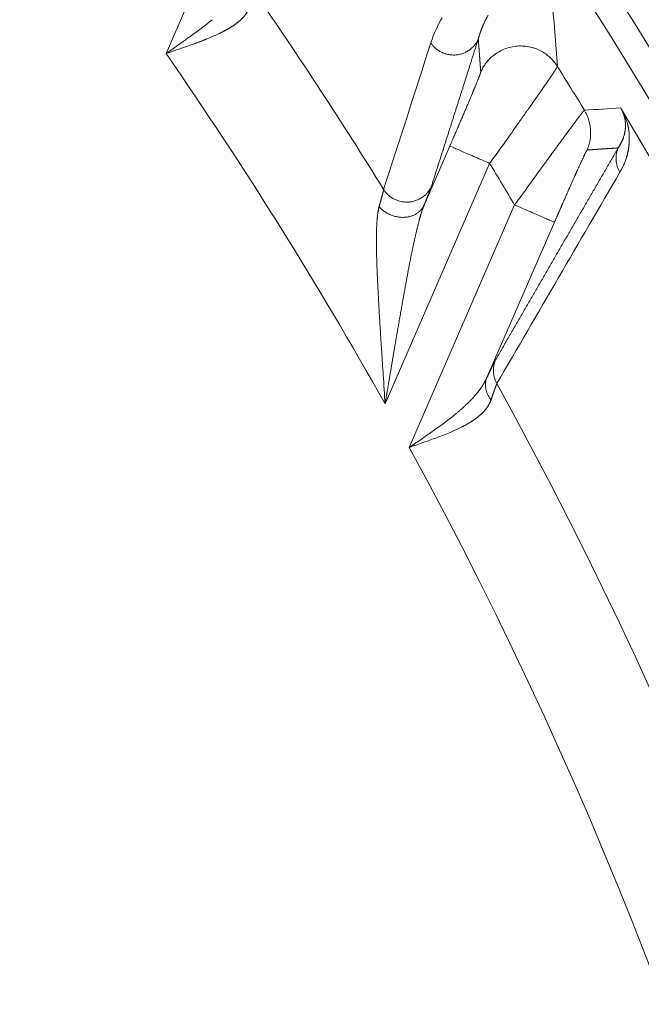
# Model space of a CAD drawing. Header units: millimetres. Extents: x 5437 to 18441, y -4466 to 3128.
# Tile 208 of 256: x 8559 to 8570, y -2749 to -2731. Entities that reach past the tile are written whole.
import ezdxf

# ---------------------------------------------------------------- set-up
doc = ezdxf.new("R2010")
doc.units = ezdxf.units.MM
doc.layers.add('1', color=7, linetype='Continuous', true_color=0xffffff)
doc.styles.add('TXT08', font='txt.shx', dxfattribs={"width": 0.8, "bigfont": 'gbcbig.shx'})
doc.dimstyles.get("Standard").update_dxf_attribs({"dimtxt": 0.18, "dimasz": 0.18, "dimexe": 0.18, "dimexo": 0.0625, "dimgap": 0.09, "dimtad": 0, "dimtih": 1, "dimtoh": 1, "dimdec": 4, "dimzin": 0, "dimdsep": 46, "dimtxsty": 'Standard', "dimcen": 0.09, "dimadec": 0, "dimazin": 0, "dimtfac": 1, "dimtdec": 4, "dimtofl": 0, "dimtmove": 0, "dimatfit": 3, "dimfxl": 1, "dimtolj": 1, "dimtzin": 0, "dimarcsym": 0})
doc.dimstyles.new('YanXiu', dxfattribs={"dimtxt": 40, "dimasz": 30, "dimexe": 0.66, "dimexo": 0.66, "dimgap": 0.66, "dimtad": 0, "dimdec": 1, "dimdsep": 46, "dimtxsty": 'TXT08', "dimcen": 0, "dimclrd": 256, "dimclre": 165, "dimclrt": 90, "dimazin": 2, "dimtfac": 1, "dimtdec": 1, "dimtofl": 0, "dimtmove": 0, "dimatfit": 3, "dimfxl": 1, "dimlwd": 5, "dimlwe": 13, "dimarcsym": 0})

# ---------------------------------------------------------------- blocks, each defined once
blk = doc.blocks.new('*D53')
at = {"color": 0, "lineweight": -2, "transparency": 16777216}
for p, q in [((10989.431, -2154.415), (10692.917, -2240.821)), ((11069.431, -2154.415), (10989.431, -2154.415)), ((8443.48, -2896.412), (8443.48, -2896.232)), ((8443.39, -2896.322), (8443.57, -2896.322))]:
    blk.add_line(p, q, dxfattribs=at)
at = {"color": 0, "lineweight": 20, "transparency": 16777216}
blk.add_solid([(10689.187, -2228.02), (10696.648, -2253.622), (10616.112, -2263.203)], dxfattribs=at)
at = {"layer": 'Defpoints', "color": 0, "lineweight": 20, "transparency": 16777216}
for p in [(10616.112, -2263.203), (6270.848, -3529.44)]:
    blk.add_point(p, dxfattribs=at)
at = {"color": 0, "lineweight": 20, "transparency": 16777216, "insert": (11249.521, -2154.415), "char_height": 80, "attachment_point": 5}
blk.add_mtext('\\A1;R2260', dxfattribs=at)
blk = doc.blocks.new('*D54')
at = {"color": 0, "lineweight": -2, "transparency": 16777216}
blk.add_line((7492.685, -2896.322), (7463.516, -2896.322), dxfattribs=at)
at = {"color": 0, "lineweight": -3, "transparency": 16777216}
for start, end in [(14.724706, 87.329624), (101.590205, 175.275294)]:
    blk.add_arc((8434.119, -2896.322), 970.423, start, end, dxfattribs=at)
at = {"color": 0, "lineweight": 20, "transparency": 16777216}
for points in [[(9385.695, -2646.81), (9359.647, -2652.519), (9389.799, -2727.809)], [(7480.316, -2816.939), (7453.672, -2815.84), (7463.696, -2896.322)]]:
    blk.add_solid(points, dxfattribs=at)
at = {"layer": 'Defpoints', "color": 0, "lineweight": 20, "transparency": 16777216}
for p in [(7900.863, -2085.545), (10671.817, -2501.755), (7492.748, -2896.322), (7740.501, -2896.322), (8434.119, -2896.322)]:
    blk.add_point(p, dxfattribs=at)
at = {"color": 0, "lineweight": 20, "transparency": 16777216, "insert": (8359.241, -1928.792), "char_height": 80, "attachment_point": 5}
blk.add_mtext('\\A1;165%%D', dxfattribs=at)
blk = doc.blocks.new('*D56')
at = {"lineweight": 5, "transparency": 16777216}
blk.add_line((9409.719, -2278.028), (9220.9, -2398.87), dxfattribs=at)
at = {"lineweight": 20, "transparency": 16777216}
blk.add_solid([(9218.205, -2394.659), (9223.595, -2403.082), (9195.632, -2415.042)], dxfattribs=at)
at = {"layer": 'Defpoints', "color": 0, "lineweight": 20, "transparency": 16777216}
for p in [(9195.632, -2415.042), (8443.48, -2896.412)]:
    blk.add_point(p, dxfattribs=at)
at = {"color": 90, "lineweight": 20, "transparency": 16777216, "insert": (9459.689, -2246.048), "char_height": 40, "attachment_point": 5, "rotation": 32.6188, "style": 'TXT08'}
blk.add_mtext('R893', dxfattribs=at)

msp = doc.modelspace()

# ---------------------------------------------------------------- linework, layer by layer
at = {"color": 7, "lineweight": 20}
msp.add_arc((8443.47995, -2896.41157), 893, 10.1099821, 350.11198757, dxfattribs=at)
at = {"layer": '1', "color": 0, "lineweight": 20}
for p, q in [((8561.34547, -2731.31021), (8563.15763, -2727.13815)), ((8566.09897, -2734.10257), (8566.57207, -2733.01338)), ((8567.30573, -2733.33204), (8565.37975, -2737.76616)), ((8565.82423, -2738.56937), (8567.76599, -2734.09892)), ((8568.49965, -2734.41759), (8567.25571, -2737.28149))]:
    msp.add_line(p, q, dxfattribs=at)
for centre, radius, start, end in [((8495.27522, -2777.08546), 87.90407, 28.3114965, 43.1817235), ((8495.27522, -2777.08546), 87.40415, 28.3114965, 43.1817218), ((8495.27522, -2777.08546), 82.36106, 31.694073, 34.7078706), ((8495.27522, -2777.08546), 80.37818, 29.2866173, 34.7152589), ((8495.27522, -2777.08546), 86.27754, 31.2298473, 31.8588152), ((8495.27522, -2777.08546), 86.87162, 12.1545568, 30.9649755), ((8495.27525, -2777.08544), 84.27781, 30.6676549, 31.2757073), ((8495.27522, -2777.08546), 82.36106, 357.5117355, 28.8132012), ((8495.27522, -2777.08546), 80.37817, 357.1856145, 28.6322405)]:
    msp.add_arc(centre, radius, start, end, dxfattribs=at)
for points, degree in [([(8568.45259, -2730.27024), (8568.48795, -2730.69267), (8568.52216, -2731.1178), (8568.55516, -2731.54576)], 3), ([(8566.22206, -2731.11167), (8566.27903, -2730.93676), (8566.35024, -2730.78338), (8566.43252, -2730.64699)], 3), ([(8561.59364, -2731.13358), (8561.65719, -2731.08876), (8561.72017, -2731.04369), (8561.78214, -2730.99818)], 3), ([(8562.31329, -2730.94462), (8562.24573, -2730.97371), (8562.17603, -2731.00432), (8562.10466, -2731.03612)], 3), ([(8567.09661, -2731.04126), (8566.92588, -2731.5794), (8566.75427, -2732.11957), (8566.58173, -2732.66183), (8566.40823, -2733.20629), (8566.23374, -2733.75302)], 5), ([(8567.14213, -2731.64929), (8567.13319, -2731.52731), (8567.12417, -2731.40551), (8567.11506, -2731.28391), (8567.10588, -2731.16249), (8567.09661, -2731.04126)], 5), ([(8561.85135, -2731.13346), (8561.68583, -2731.18987), (8561.51558, -2731.24989), (8561.34547, -2731.31021)], 3), ([(8561.34547, -2731.31021), (8561.42851, -2731.25147), (8561.51154, -2731.19273), (8561.59364, -2731.13358)], 3), ([(8565.35341, -2733.8143), (8565.64619, -2732.90625), (8565.93561, -2732.00565), (8566.22206, -2731.11167)], 3), ([(8569.05065, -2732.35292), (8569.2734, -2732.33869), (8569.49606, -2732.32465), (8569.71862, -2732.31081)], 3), ([(8567.88365, -2732.52202), (8567.84585, -2732.57653), (8567.80665, -2732.63185), (8567.76631, -2732.68778)], 3), ([(8569.76607, -2732.38879), (8569.8022, -2732.46163), (8569.8298, -2732.54664), (8569.84585, -2732.60474)], 3), ([(8569.80541, -2732.69236), (8569.80654, -2732.67906), (8569.80735, -2732.66578), (8569.80782, -2732.65252)], 3), ([(8569.77437, -2732.84333), (8569.77725, -2732.83428), (8569.77998, -2732.82518), (8569.78256, -2732.81605)], 3), ([(8567.41544, -2736.953), (8567.8703, -2736.16485), (8568.32352, -2735.38049), (8568.7752, -2734.59969), (8569.22545, -2733.82222), (8569.67436, -2733.04786)], 5), ([(8569.67436, -2733.04786), (8569.55959, -2733.05546), (8569.44481, -2733.0631), (8569.33001, -2733.07079), (8569.21518, -2733.07853), (8569.10034, -2733.08631)], 5), ([(8569.70513, -2733.49754), (8568.95482, -2734.78452), (8568.19998, -2736.08162), (8567.43963, -2737.39108)], 3), ([(8568.03077, -2733.73328), (8568.0999, -2733.63994), (8568.1673, -2733.54743), (8568.23178, -2733.45649)], 3), ([(8567.76599, -2734.09892), (8567.85532, -2733.97674), (8567.94444, -2733.85435), (8568.03077, -2733.73328)], 3), ([(8565.34537, -2737.23169), (8565.33675, -2737.08728), (8565.32739, -2736.94293), (8565.31704, -2736.79881)], 3), ([(8565.37975, -2737.76616), (8565.36909, -2737.58809), (8565.35779, -2737.40984), (8565.34537, -2737.23169)], 3), ([(8566.07296, -2738.39785), (8566.13714, -2738.35383), (8566.20071, -2738.30954), (8566.26319, -2738.26478)], 3), ([(8566.57631, -2738.29153), (8566.49521, -2738.32346), (8566.41179, -2738.35668), (8566.32685, -2738.39078)], 3), ([(8566.78114, -2738.19715), (8566.71506, -2738.2274), (8566.64661, -2738.25895), (8566.57631, -2738.29153)], 3), ([(8566.32685, -2738.39078), (8566.24488, -2738.41947), (8566.07822, -2738.47841), (8565.90888, -2738.53902), (8565.82423, -2738.56937)], 3), ([(8565.82423, -2738.56937), (8565.90747, -2738.51234), (8565.99071, -2738.45531), (8566.07296, -2738.39785)], 3)]:
    msp.add_open_spline(points, degree=degree, dxfattribs=at)
for points, degree, knots in [([(8562.87966, -2730.46174), (8562.87844, -2730.46496), (8562.87601, -2730.4714), (8562.87206, -2730.481), (8562.86791, -2730.49057), (8562.86352, -2730.50008), (8562.85891, -2730.50956), (8562.85406, -2730.51899), (8562.84898, -2730.52838), (8562.84366, -2730.53773), (8562.83812, -2730.54704), (8562.83234, -2730.55631), (8562.82633, -2730.56553), (8562.82008, -2730.57472), (8562.8136, -2730.58386), (8562.80689, -2730.59296), (8562.79994, -2730.60203), (8562.79275, -2730.61106), (8562.78533, -2730.62004), (8562.77767, -2730.62899), (8562.76977, -2730.6379), (8562.76164, -2730.64678), (8562.75327, -2730.65561), (8562.74466, -2730.66441), (8562.73582, -2730.67317), (8562.72673, -2730.68189), (8562.71741, -2730.69058), (8562.70785, -2730.69923), (8562.69805, -2730.70784), (8562.68802, -2730.71642), (8562.68115, -2730.7221), (8562.67771, -2730.72494)], 3, [0, 0, 0, 0, 0.03384746, 0.06771195, 0.1015967, 0.13550491, 0.1694398, 0.20340457, 0.23740239, 0.27143646, 0.30550994, 0.33962599, 0.37378774, 0.40799833, 0.44226088, 0.47657847, 0.5109542, 0.54539113, 0.57989231, 0.61446077, 0.64909951, 0.68381154, 0.71859981, 0.75346728, 0.78841687, 0.82345149, 0.85857402, 0.89378731, 0.92909421, 0.96449751, 1, 1, 1, 1]), ([(8561.78214, -2730.99818), (8561.85446, -2730.94749), (8561.92533, -2730.89617), (8562.06282, -2730.79169), (8562.12944, -2730.73853), (8562.1933, -2730.68417)], 3, [0, 0, 0, 0, 0.5, 0.5, 1, 1, 1, 1]), ([(8567.27799, -2730.60373), (8567.2749, -2730.60907), (8567.26877, -2730.61969), (8567.25979, -2730.63575), (8567.25102, -2730.65178), (8567.24249, -2730.66778), (8567.23419, -2730.68375), (8567.22612, -2730.69966), (8567.21827, -2730.71553), (8567.21065, -2730.73134), (8567.20324, -2730.74708), (8567.19606, -2730.76276), (8567.18908, -2730.77836), (8567.18233, -2730.79388), (8567.17577, -2730.80932), (8567.16943, -2730.82467), (8567.16329, -2730.83992), (8567.15734, -2730.85507), (8567.1516, -2730.87011), (8567.14604, -2730.88505), (8567.14068, -2730.89988), (8567.1355, -2730.91458), (8567.1305, -2730.92917), (8567.12568, -2730.94363), (8567.12103, -2730.95797), (8567.11656, -2730.97218), (8567.11225, -2730.98625), (8567.10811, -2731.00018), (8567.10413, -2731.01398), (8567.10029, -2731.02763), (8567.09783, -2731.03675), (8567.09661, -2731.04126)], 3, [0, 0, 0, 0, 0.04221189, 0.08387164, 0.12497925, 0.16553472, 0.20553806, 0.24498925, 0.28388831, 0.32223525, 0.36003006, 0.39727275, 0.43396334, 0.47010183, 0.50568823, 0.54072256, 0.57520482, 0.60913504, 0.64251322, 0.67533939, 0.70761355, 0.73933574, 0.77050596, 0.80112424, 0.83119061, 0.86070509, 0.88966769, 0.91807846, 0.94593741, 0.97324458, 1, 1, 1, 1]), ([(8562.67771, -2730.72494), (8562.6742, -2730.7278), (8562.66715, -2730.73354), (8562.65628, -2730.74208), (8562.64516, -2730.75062), (8562.63376, -2730.75914), (8562.62209, -2730.76766), (8562.61015, -2730.77616), (8562.59793, -2730.78465), (8562.58544, -2730.79313), (8562.57268, -2730.80161), (8562.55964, -2730.81007), (8562.54632, -2730.81853), (8562.53273, -2730.82698), (8562.51886, -2730.83542), (8562.50471, -2730.84386), (8562.49029, -2730.85229), (8562.47559, -2730.86071), (8562.46061, -2730.86913), (8562.44535, -2730.87754), (8562.42981, -2730.88595), (8562.414, -2730.89435), (8562.39791, -2730.90274), (8562.38154, -2730.91113), (8562.36489, -2730.91952), (8562.34797, -2730.9279), (8562.33077, -2730.93628), (8562.31913, -2730.94183), (8562.31329, -2730.94462)], 3, [0, 0, 0, 0, 0.03572708, 0.07165335, 0.1077815, 0.14411421, 0.18065408, 0.21740368, 0.25436553, 0.29154212, 0.32893586, 0.36654914, 0.4043843, 0.44244365, 0.48072943, 0.51924385, 0.55798909, 0.59696726, 0.63618046, 0.67563073, 0.71532008, 0.75525047, 0.79542383, 0.83584205, 0.87650698, 0.91742044, 0.9585842, 1, 1, 1, 1]), ([(8562.10466, -2731.03612), (8562.09833, -2731.0387), (8562.08558, -2731.04389), (8562.06618, -2731.05168), (8562.04641, -2731.05954), (8562.02625, -2731.06747), (8562.00572, -2731.07547), (8561.9848, -2731.08354), (8561.9635, -2731.09169), (8561.94182, -2731.0999), (8561.91975, -2731.10819), (8561.89731, -2731.11656), (8561.87449, -2731.12499), (8561.8591, -2731.13062), (8561.85135, -2731.13346)], 3, [0, 0, 0, 0, 0.07738872, 0.15585396, 0.23539716, 0.31601968, 0.39772282, 0.48050784, 0.56437591, 0.64932818, 0.73536571, 0.82248954, 0.91070066, 1, 1, 1, 1]), ([(8568.55516, -2731.54576), (8568.5551, -2731.54596), (8568.55499, -2731.54637), (8568.55462, -2731.54727), (8568.55411, -2731.54839), (8568.55344, -2731.54974), (8568.55261, -2731.55132), (8568.55162, -2731.55314), (8568.55047, -2731.55519), (8568.54916, -2731.55748), (8568.54769, -2731.56), (8568.54605, -2731.56276), (8568.54426, -2731.56575), (8568.5423, -2731.56898), (8568.54017, -2731.57245), (8568.53788, -2731.57615), (8568.53542, -2731.58009), (8568.5328, -2731.58427), (8568.53001, -2731.58868), (8568.52705, -2731.59334), (8568.52393, -2731.59823), (8568.52063, -2731.60336), (8568.51717, -2731.60874), (8568.51354, -2731.61435), (8568.50974, -2731.6202), (8568.50576, -2731.62629), (8568.50162, -2731.63262), (8568.49731, -2731.63918), (8568.49282, -2731.64599), (8568.48817, -2731.65304), (8568.48334, -2731.66033), (8568.47834, -2731.66786), (8568.47317, -2731.67563), (8568.46783, -2731.68364), (8568.46231, -2731.69189), (8568.45664, -2731.70037), (8568.45272, -2731.70621), (8568.45075, -2731.70913)], 3, [0, 0, 0, 0, 0.02763516, 0.05531803, 0.08304931, 0.1108297, 0.1386599, 0.16654058, 0.19447245, 0.22245618, 0.25049245, 0.27858194, 0.30672532, 0.33492325, 0.36317639, 0.39148541, 0.41985096, 0.44827369, 0.47675423, 0.50529324, 0.53389135, 0.56254919, 0.59126738, 0.62004656, 0.64888733, 0.67779032, 0.70675613, 0.73578536, 0.76487862, 0.7940365, 0.82325958, 0.85254847, 0.88190373, 0.91132595, 0.94081569, 0.97037352, 1, 1, 1, 1]), ([(8566.57207, -2733.01338), (8566.62324, -2732.89557), (8566.67406, -2732.77808), (8566.7237, -2732.66278), (8566.81656, -2732.44615), (8566.90245, -2732.24372), (8566.94099, -2732.15236), (8567.02417, -2731.95374), (8567.08822, -2731.79699), (8567.11595, -2731.72731), (8567.13637, -2731.67298), (8567.14161, -2731.65331), (8567.14203, -2731.65142), (8567.1422, -2731.65007), (8567.14213, -2731.64929)], 5, [0, 0, 0, 0, 0, 0, 0.30685474, 0.30685474, 0.30685474, 0.58386043, 0.58386043, 0.58386043, 0.94844154, 0.94844154, 0.94844154, 1, 1, 1, 1, 1, 1]), ([(8568.45075, -2731.70913), (8568.44893, -2731.71184), (8568.44528, -2731.71727), (8568.43964, -2731.72566), (8568.43385, -2731.73423), (8568.42791, -2731.74302), (8568.42182, -2731.75201), (8568.41557, -2731.7612), (8568.40918, -2731.7706), (8568.40264, -2731.78021), (8568.39594, -2731.79002), (8568.3891, -2731.80004), (8568.3821, -2731.81026), (8568.37495, -2731.82069), (8568.36764, -2731.83132), (8568.36019, -2731.84216), (8568.35258, -2731.85321), (8568.34483, -2731.86446), (8568.33692, -2731.87591), (8568.32885, -2731.88757), (8568.32064, -2731.89944), (8568.31228, -2731.91151), (8568.30376, -2731.92378), (8568.29509, -2731.93626), (8568.28628, -2731.94894), (8568.27731, -2731.96183), (8568.26819, -2731.97491), (8568.25893, -2731.9882), (8568.24951, -2732.0017), (8568.23995, -2732.01539), (8568.23023, -2732.02929), (8568.22037, -2732.04339), (8568.21037, -2732.05768), (8568.20022, -2732.07218), (8568.18992, -2732.08688), (8568.17948, -2732.10177), (8568.17242, -2732.11183), (8568.16888, -2732.11688)], 3, [0, 0, 0, 0, 0.02709163, 0.05426636, 0.08152458, 0.10886669, 0.13629307, 0.16380409, 0.19140013, 0.21908157, 0.24684875, 0.27470206, 0.30264185, 0.33066846, 0.35878226, 0.38698358, 0.41527277, 0.44365017, 0.4721161, 0.50067091, 0.52931491, 0.55804842, 0.58687177, 0.61578526, 0.64478922, 0.67388393, 0.70306972, 0.73234686, 0.76171567, 0.79117643, 0.82072942, 0.85037494, 0.88011325, 0.90994465, 0.93986939, 0.96988775, 1, 1, 1, 1]), ([(8568.16888, -2732.11688), (8568.16542, -2732.12181), (8568.15847, -2732.13171), (8568.14789, -2732.1468), (8568.13713, -2732.16213), (8568.12619, -2732.17772), (8568.11507, -2732.19356), (8568.10377, -2732.20965), (8568.09229, -2732.226), (8568.08063, -2732.2426), (8568.06879, -2732.25946), (8568.05676, -2732.27657), (8568.04454, -2732.29393), (8568.03215, -2732.31154), (8568.01957, -2732.32942), (8568.0068, -2732.34754), (8567.99385, -2732.36592), (8567.98071, -2732.38455), (8567.9674, -2732.40344), (8567.95389, -2732.42257), (8567.94021, -2732.44197), (8567.92634, -2732.46161), (8567.91228, -2732.4815), (8567.89805, -2732.50164), (8567.88846, -2732.51521), (8567.88365, -2732.52202)], 3, [0, 0, 0, 0, 0.04021424, 0.08072315, 0.12152709, 0.16262638, 0.20402133, 0.24571225, 0.28769945, 0.32998322, 0.37256383, 0.41544156, 0.45861667, 0.50208943, 0.54586008, 0.58992886, 0.63429601, 0.67896175, 0.7239263, 0.76918987, 0.81475267, 0.86061489, 0.90677674, 0.95323838, 1, 1, 1, 1]), ([(8568.64261, -2732.89352), (8568.64611, -2732.88875), (8568.6531, -2732.87922), (8568.66345, -2732.86514), (8568.67367, -2732.85122), (8568.68376, -2732.8375), (8568.69373, -2732.82396), (8568.70357, -2732.8106), (8568.71328, -2732.79743), (8568.72285, -2732.78445), (8568.7323, -2732.77165), (8568.74161, -2732.75904), (8568.75079, -2732.74662), (8568.75984, -2732.73438), (8568.76875, -2732.72234), (8568.77753, -2732.71049), (8568.78617, -2732.69882), (8568.79467, -2732.68735), (8568.80304, -2732.67606), (8568.81127, -2732.66497), (8568.81936, -2732.65407), (8568.82732, -2732.64336), (8568.83513, -2732.63285), (8568.84281, -2732.62252), (8568.85035, -2732.61239), (8568.85774, -2732.60245), (8568.865, -2732.59271), (8568.87212, -2732.58316), (8568.8791, -2732.57381), (8568.88593, -2732.56464), (8568.89263, -2732.55568), (8568.89918, -2732.5469), (8568.90559, -2732.53833), (8568.91187, -2732.52994), (8568.918, -2732.52175), (8568.92399, -2732.51376), (8568.92983, -2732.50596), (8568.93554, -2732.49836), (8568.9411, -2732.49095), (8568.94653, -2732.48374), (8568.95181, -2732.47672), (8568.95695, -2732.4699), (8568.96195, -2732.46327), (8568.96681, -2732.45684), (8568.97153, -2732.45061), (8568.97611, -2732.44456), (8568.98055, -2732.43872), (8568.98485, -2732.43307), (8568.98901, -2732.42761), (8568.99303, -2732.42235), (8568.99691, -2732.41728), (8569.00065, -2732.41241), (8569.00426, -2732.40773), (8569.00772, -2732.40324), (8569.01105, -2732.39895), (8569.01425, -2732.39485), (8569.0173, -2732.39094), (8569.02022, -2732.38723), (8569.02301, -2732.38371), (8569.02566, -2732.38038), (8569.02817, -2732.37725), (8569.03056, -2732.3743), (8569.0328, -2732.37155), (8569.03492, -2732.36899), (8569.0369, -2732.36662), (8569.03876, -2732.36444), (8569.04048, -2732.36245), (8569.04207, -2732.36065), (8569.04353, -2732.35903), (8569.04487, -2732.35761), (8569.04607, -2732.35638), (8569.04715, -2732.35533), (8569.04811, -2732.35447), (8569.04893, -2732.3538), (8569.04964, -2732.35331), (8569.05022, -2732.353), (8569.05051, -2732.35295), (8569.05065, -2732.35292)], 3, [0, 0, 0, 0, 0.01452778, 0.02901876, 0.0434731, 0.05789094, 0.07227244, 0.08661777, 0.10092709, 0.11520056, 0.12943834, 0.14364061, 0.15780752, 0.17193926, 0.18603598, 0.20009788, 0.21412511, 0.22811786, 0.2420763, 0.25600062, 0.269891, 0.28374762, 0.29757067, 0.31136033, 0.3251168, 0.33884026, 0.35253091, 0.36618895, 0.37981456, 0.39340794, 0.4069693, 0.42049884, 0.43399676, 0.44746327, 0.46089857, 0.47430287, 0.48767638, 0.50101931, 0.51433188, 0.52761431, 0.5408668, 0.55408959, 0.56728288, 0.58044691, 0.5935819, 0.60668807, 0.61976565, 0.63281487, 0.64583597, 0.65882917, 0.67179472, 0.68473284, 0.69764378, 0.71052778, 0.72338507, 0.7362159, 0.74902052, 0.76179918, 0.77455211, 0.78727958, 0.79998183, 0.81265912, 0.82531169, 0.83793982, 0.85054376, 0.86312376, 0.87568008, 0.888213, 0.90072278, 0.91320967, 0.92567396, 0.9381159, 0.95053577, 0.96293384, 0.97531039, 0.98766568, 1, 1, 1, 1]), ([(8569.80076, -2732.53679), (8569.8004, -2732.53452), (8569.7997, -2732.53003), (8569.79852, -2732.52319), (8569.79727, -2732.51637), (8569.79594, -2732.50957), (8569.79454, -2732.50278), (8569.79307, -2732.49601), (8569.79152, -2732.48926), (8569.78989, -2732.48253), (8569.78819, -2732.47583), (8569.78641, -2732.46914), (8569.78456, -2732.46248), (8569.78263, -2732.45583), (8569.78063, -2732.44922), (8569.77856, -2732.44262), (8569.77642, -2732.43606), (8569.7742, -2732.42951), (8569.77191, -2732.423), (8569.76954, -2732.41651), (8569.76711, -2732.41005), (8569.76461, -2732.40362), (8569.76203, -2732.39722), (8569.75938, -2732.39085), (8569.75667, -2732.38451), (8569.75388, -2732.3782), (8569.75103, -2732.37192), (8569.7481, -2732.36567), (8569.74511, -2732.35945), (8569.74205, -2732.35327), (8569.73891, -2732.34711), (8569.73571, -2732.34099), (8569.73244, -2732.33489), (8569.7291, -2732.32882), (8569.72568, -2732.32278), (8569.72221, -2732.31677), (8569.71983, -2732.31279), (8569.71864, -2732.31081)], 3, [0, 0, 0, 0, 0.0506424, 0.09989369, 0.14775617, 0.19423236, 0.23932502, 0.28303715, 0.32537206, 0.36633338, 0.40592515, 0.4441518, 0.48101828, 0.51653011, 0.55069345, 0.58351524, 0.61500329, 0.64516645, 0.67401481, 0.70155987, 0.72781488, 0.75279512, 0.77651835, 0.79900529, 0.82028029, 0.8403721, 0.85931487, 0.87714935, 0.89392436, 0.90969859, 0.92454256, 0.93854091, 0.95179448, 0.96442194, 0.97656037, 0.98836391, 1, 1, 1, 1]), ([(8569.71864, -2732.31081), (8569.71948, -2732.31216), (8569.72115, -2732.31486), (8569.72374, -2732.31906), (8569.72638, -2732.32336), (8569.72909, -2732.32776), (8569.73185, -2732.33227), (8569.73467, -2732.33688), (8569.73755, -2732.3416), (8569.74049, -2732.34643), (8569.74348, -2732.35136), (8569.74654, -2732.35639), (8569.74965, -2732.36154), (8569.75282, -2732.36678), (8569.75605, -2732.37214), (8569.75934, -2732.37759), (8569.76269, -2732.38316), (8569.76494, -2732.3869), (8569.76607, -2732.38879)], 3, [0, 0, 0, 0, 0.06067512, 0.12108547, 0.18134171, 0.24155539, 0.30183827, 0.36230172, 0.42305613, 0.48421031, 0.54587096, 0.60814217, 0.671125, 0.73491714, 0.79961259, 0.86530149, 0.93206996, 1, 1, 1, 1]), ([(8569.80782, -2732.65251), (8569.80791, -2732.64925), (8569.80807, -2732.6428), (8569.80814, -2732.63298), (8569.80806, -2732.6232), (8569.80783, -2732.61345), (8569.80746, -2732.60374), (8569.80694, -2732.59407), (8569.80628, -2732.58444), (8569.80547, -2732.57485), (8569.80452, -2732.56531), (8569.80342, -2732.55581), (8569.8022, -2732.54638), (8569.80123, -2732.53995), (8569.80076, -2732.53679)], 3, [0, 0, 0, 0, 0.09775702, 0.19288467, 0.28538458, 0.37525858, 0.46250862, 0.54713687, 0.62914569, 0.7085377, 0.78531576, 0.85948307, 0.93104317, 1, 1, 1, 1]), ([(8567.76631, -2732.68778), (8567.69471, -2732.79252), (8567.61934, -2732.89932), (8567.46461, -2733.11481), (8567.38525, -2733.22351), (8567.30573, -2733.33204)], 3, [0, 0, 0, 0, 0.5, 0.5, 1, 1, 1, 1]), ([(8569.78256, -2732.81605), (8569.7836, -2732.81226), (8569.78565, -2732.80476), (8569.78853, -2732.79335), (8569.79121, -2732.78198), (8569.79368, -2732.77065), (8569.79595, -2732.75935), (8569.79802, -2732.74809), (8569.79989, -2732.73688), (8569.80157, -2732.72571), (8569.80305, -2732.71459), (8569.80434, -2732.70354), (8569.80506, -2732.69606), (8569.80541, -2732.69237)], 3, [0, 0, 0, 0, 0.10233723, 0.20238747, 0.30015109, 0.39562852, 0.4888202, 0.5797266, 0.66834828, 0.75468579, 0.83873978, 0.92051093, 1, 1, 1, 1]), ([(8569.84585, -2732.60474), (8569.84658, -2732.60764), (8569.84806, -2732.61351), (8569.85015, -2732.62219), (8569.85217, -2732.63089), (8569.85412, -2732.63959), (8569.856, -2732.64831), (8569.85781, -2732.65704), (8569.85954, -2732.66578), (8569.8612, -2732.67452), (8569.86279, -2732.68328), (8569.8643, -2732.69205), (8569.86575, -2732.70083), (8569.86712, -2732.70963), (8569.86841, -2732.71843), (8569.86964, -2732.72724), (8569.87079, -2732.73606), (8569.87187, -2732.74489), (8569.87287, -2732.75374), (8569.8738, -2732.76259), (8569.87467, -2732.77145), (8569.87545, -2732.78033), (8569.87617, -2732.78921), (8569.87681, -2732.79811), (8569.87738, -2732.80701), (8569.87788, -2732.81593), (8569.8783, -2732.82486), (8569.87853, -2732.83076), (8569.87864, -2732.83373)], 3, [0, 0, 0, 0, 0.03014976, 0.06094545, 0.09239027, 0.12448726, 0.15723925, 0.19064891, 0.22471877, 0.25945119, 0.29484843, 0.3309126, 0.36764569, 0.40504962, 0.44312616, 0.48187703, 0.52130383, 0.56140811, 0.60219131, 0.64365482, 0.68579997, 0.72862799, 0.7721401, 0.81633743, 0.86122107, 0.90679206, 0.95305138, 1, 1, 1, 1]), ([(8568.23178, -2733.45649), (8568.23589, -2733.45084), (8568.24409, -2733.43957), (8568.2563, -2733.42278), (8568.26842, -2733.40613), (8568.28044, -2733.38963), (8568.29236, -2733.37327), (8568.30418, -2733.35705), (8568.31589, -2733.34097), (8568.3275, -2733.32505), (8568.339, -2733.30926), (8568.3504, -2733.29363), (8568.3617, -2733.27813), (8568.37289, -2733.26279), (8568.38397, -2733.24759), (8568.39494, -2733.23254), (8568.40581, -2733.21764), (8568.41658, -2733.20289), (8568.42723, -2733.18828), (8568.43778, -2733.17382), (8568.44822, -2733.15952), (8568.45855, -2733.14536), (8568.46878, -2733.13135), (8568.47889, -2733.11748), (8568.4889, -2733.10377), (8568.4988, -2733.09021), (8568.50859, -2733.0768), (8568.51828, -2733.06353), (8568.52785, -2733.05042), (8568.53732, -2733.03745), (8568.54668, -2733.02464), (8568.55593, -2733.01197), (8568.56508, -2732.99946), (8568.57412, -2732.98709), (8568.58305, -2732.97487), (8568.59187, -2732.9628), (8568.60059, -2732.95088), (8568.60921, -2732.93911), (8568.61771, -2732.92749), (8568.62612, -2732.91602), (8568.63442, -2732.90469), (8568.63989, -2732.89723), (8568.64261, -2732.89352)], 3, [0, 0, 0, 0, 0.02748187, 0.05483558, 0.08206117, 0.10915871, 0.13612825, 0.16296985, 0.18968357, 0.21626947, 0.24272762, 0.26905808, 0.29526093, 0.32133622, 0.34728403, 0.37310443, 0.3987975, 0.42436332, 0.44980195, 0.47511349, 0.50029801, 0.52535559, 0.55028633, 0.57509031, 0.59976763, 0.62431836, 0.64874262, 0.67304049, 0.69721207, 0.72125747, 0.74517679, 0.76897013, 0.79263761, 0.81617933, 0.8395954, 0.86288595, 0.8860511, 0.90909095, 0.93200564, 0.95479529, 0.97746003, 1, 1, 1, 1]), ([(8569.67436, -2733.04786), (8569.67708, -2733.04376), (8569.68246, -2733.03562), (8569.69029, -2733.02325), (8569.69784, -2733.0109), (8569.70509, -2732.99857), (8569.71206, -2732.98627), (8569.71874, -2732.97401), (8569.72514, -2732.96179), (8569.73125, -2732.94963), (8569.7371, -2732.93752), (8569.74266, -2732.92547), (8569.74796, -2732.9135), (8569.753, -2732.9016), (8569.75777, -2732.88979), (8569.76229, -2732.87806), (8569.76656, -2732.86643), (8569.77058, -2732.85492), (8569.77312, -2732.84716), (8569.77437, -2732.84333)], 3, [0, 0, 0, 0, 0.06982914, 0.13828267, 0.20536055, 0.27106275, 0.33538924, 0.39834, 0.45991501, 0.52011426, 0.57893774, 0.63638546, 0.69245743, 0.74715366, 0.80047418, 0.85241902, 0.90298823, 0.95218187, 1, 1, 1, 1]), ([(8569.87864, -2732.83373), (8569.87867, -2732.83886), (8569.87873, -2732.84916), (8569.87864, -2732.86438), (8569.87842, -2732.87952), (8569.87806, -2732.89455), (8569.87756, -2732.90947), (8569.87692, -2732.92428), (8569.87614, -2732.93899), (8569.87522, -2732.95358), (8569.87416, -2732.96808), (8569.87296, -2732.98246), (8569.87162, -2732.99674), (8569.87014, -2733.01091), (8569.86852, -2733.02498), (8569.86676, -2733.03894), (8569.86487, -2733.05279), (8569.86283, -2733.06653), (8569.86065, -2733.08017), (8569.85833, -2733.0937), (8569.85588, -2733.10712), (8569.85328, -2733.12044), (8569.85055, -2733.13365), (8569.84768, -2733.14675), (8569.84467, -2733.15975), (8569.84152, -2733.17264), (8569.83823, -2733.18542), (8569.8348, -2733.19809), (8569.83123, -2733.21066), (8569.82506, -2733.23139), (8569.81572, -2733.26016), (8569.80246, -2733.29655), (8569.78773, -2733.33308), (8569.77271, -2733.36705), (8569.75736, -2733.3992), (8569.74163, -2733.43029), (8569.7241, -2733.46342), (8569.71161, -2733.48588), (8569.70513, -2733.49754)], 3, [0, 0, 0, 0, 0.01622072, 0.03256014, 0.04901855, 0.06559626, 0.08229355, 0.0991107, 0.11604799, 0.13310568, 0.15028405, 0.16758335, 0.18500383, 0.20254575, 0.22020934, 0.23799484, 0.25590249, 0.27393251, 0.29208513, 0.31036056, 0.32875903, 0.34728074, 0.36592589, 0.38469469, 0.40358734, 0.42260403, 0.44174495, 0.46101029, 0.48040023, 0.49991494, 0.55842916, 0.61961358, 0.68347164, 0.75000634, 0.80459106, 0.86445104, 0.92958714, 1, 1, 1, 1]), ([(8569.10034, -2733.08631), (8569.09842, -2733.08643), (8569.09168, -2733.0977), (8569.08021, -2733.11998), (8569.04732, -2733.18741), (8568.99821, -2733.29315), (8568.96877, -2733.35744), (8568.90064, -2733.50763), (8568.82221, -2733.68311), (8568.77848, -2733.78155), (8568.69732, -2733.96516), (8568.61336, -2734.1566), (8568.57538, -2734.24352), (8568.53751, -2734.33044), (8568.49965, -2734.41759)], 5, [0, 0, 0, 0, 0, 0, 0.23484345, 0.23484345, 0.23484345, 0.48696875, 0.48696875, 0.48696875, 0.7717289, 0.7717289, 0.7717289, 1, 1, 1, 1, 1, 1]), ([(8566.23374, -2733.75302), (8566.22761, -2733.77224), (8566.21814, -2733.79906), (8566.20551, -2733.83308), (8566.1797, -2733.90047), (8566.14617, -2733.98523), (8566.13154, -2734.02189), (8566.1158, -2734.06101), (8566.09897, -2734.10257)], 5, [0, 0, 0, 0, 0, 0, 0.60056983, 0.60056983, 0.60056983, 1, 1, 1, 1, 1, 1]), ([(8565.26872, -2734.13152), (8565.26989, -2734.12742), (8565.27222, -2734.11925), (8565.27564, -2734.10724), (8565.279, -2734.09543), (8565.28228, -2734.08384), (8565.2855, -2734.07248), (8565.28864, -2734.06133), (8565.29171, -2734.0504), (8565.29472, -2734.0397), (8565.29765, -2734.02921), (8565.30052, -2734.01894), (8565.30331, -2734.0089), (8565.30603, -2733.99908), (8565.30868, -2733.98948), (8565.31126, -2733.9801), (8565.31377, -2733.97094), (8565.31621, -2733.962), (8565.31858, -2733.95329), (8565.32087, -2733.9448), (8565.32309, -2733.93653), (8565.32525, -2733.92848), (8565.32733, -2733.92066), (8565.32934, -2733.91305), (8565.33128, -2733.90567), (8565.33314, -2733.89852), (8565.33494, -2733.89158), (8565.33667, -2733.88487), (8565.33832, -2733.87838), (8565.3399, -2733.87211), (8565.34142, -2733.86607), (8565.34286, -2733.86025), (8565.34423, -2733.85465), (8565.34553, -2733.84927), (8565.34676, -2733.84412), (8565.34792, -2733.83919), (8565.34901, -2733.83448), (8565.35003, -2733.82999), (8565.35098, -2733.82573), (8565.35186, -2733.82169), (8565.35268, -2733.81786), (8565.35316, -2733.81549), (8565.35341, -2733.8143)], 3, [0, 0, 0, 0, 0.02661116, 0.05312541, 0.07954375, 0.1058672, 0.13209679, 0.15823358, 0.18427863, 0.210233, 0.23609779, 0.2618741, 0.28756303, 0.31316572, 0.3386833, 0.36411693, 0.38946777, 0.414737, 0.4399258, 0.46503539, 0.49006698, 0.5150218, 0.53990109, 0.56470611, 0.58943812, 0.61409841, 0.63868827, 0.663209, 0.68766192, 0.71204836, 0.73636966, 0.76062717, 0.78482226, 0.80895631, 0.8330307, 0.85704684, 0.88100613, 0.90490999, 0.92875987, 0.95255719, 0.97630341, 1, 1, 1, 1]), ([(8565.22158, -2734.92029), (8565.22142, -2734.91095), (8565.22109, -2734.89237), (8565.22071, -2734.86479), (8565.2204, -2734.83763), (8565.22017, -2734.81089), (8565.22003, -2734.78458), (8565.21997, -2734.75869), (8565.22, -2734.73322), (8565.2201, -2734.70817), (8565.2203, -2734.68355), (8565.22057, -2734.65935), (8565.22093, -2734.63557), (8565.22137, -2734.61222), (8565.2219, -2734.5893), (8565.22251, -2734.5668), (8565.22321, -2734.54472), (8565.22399, -2734.52307), (8565.22485, -2734.50185), (8565.2258, -2734.48105), (8565.22684, -2734.46068), (8565.22796, -2734.44073), (8565.22917, -2734.42121), (8565.23046, -2734.40212), (8565.23183, -2734.38345), (8565.2333, -2734.36521), (8565.23485, -2734.3474), (8565.23649, -2734.33002), (8565.23821, -2734.31306), (8565.24002, -2734.29653), (8565.24192, -2734.28042), (8565.24391, -2734.26475), (8565.24599, -2734.2495), (8565.24815, -2734.23468), (8565.2504, -2734.22029), (8565.25275, -2734.20632), (8565.25518, -2734.19278), (8565.2577, -2734.17967), (8565.26031, -2734.16699), (8565.26302, -2734.15474), (8565.2658, -2734.14289), (8565.26775, -2734.1353), (8565.26872, -2734.13152)], 3, [0, 0, 0, 0, 0.03135288, 0.06235048, 0.09299434, 0.12328603, 0.15322721, 0.18281959, 0.21206496, 0.24096519, 0.2695222, 0.29773803, 0.32561478, 0.35315462, 0.38035986, 0.40723284, 0.43377607, 0.4599921, 0.48588362, 0.51145342, 0.53670443, 0.56163966, 0.58626227, 0.61057556, 0.63458294, 0.65828798, 0.68169441, 0.70480607, 0.727627, 0.75016139, 0.7724136, 0.79438816, 0.8160898, 0.83752342, 0.85869413, 0.87960724, 0.90026825, 0.92068289, 0.94085711, 0.96079706, 0.98050915, 1, 1, 1, 1]), ([(8566.09897, -2734.10257), (8566.09749, -2734.10615), (8566.09452, -2734.11335), (8566.0901, -2734.12444), (8566.08568, -2734.13582), (8566.08126, -2734.1475), (8566.07684, -2734.15949), (8566.07241, -2734.17179), (8566.06799, -2734.18439), (8566.06356, -2734.1973), (8566.05912, -2734.21051), (8566.05468, -2734.22402), (8566.05024, -2734.23784), (8566.04579, -2734.25196), (8566.04133, -2734.26639), (8566.03687, -2734.28111), (8566.0324, -2734.29614), (8566.02791, -2734.31148), (8566.02342, -2734.32711), (8566.01892, -2734.34305), (8566.01441, -2734.35928), (8566.00988, -2734.37582), (8566.00534, -2734.39266), (8566.00079, -2734.40979), (8565.99622, -2734.42723), (8565.99164, -2734.44497), (8565.98704, -2734.463), (8565.98242, -2734.48134), (8565.97779, -2734.49997), (8565.97313, -2734.5189), (8565.96846, -2734.53813), (8565.96376, -2734.55765), (8565.95905, -2734.57748), (8565.95431, -2734.59759), (8565.94954, -2734.61801), (8565.94475, -2734.63871), (8565.94157, -2734.65265), (8565.93996, -2734.65965)], 3, [0, 0, 0, 0, 0.02286756, 0.04604126, 0.06952464, 0.09332111, 0.11743393, 0.14186624, 0.16662107, 0.1917013, 0.21710975, 0.24284908, 0.26892189, 0.29533065, 0.32207777, 0.34916553, 0.37659615, 0.40437178, 0.43249445, 0.46096616, 0.48978882, 0.51896425, 0.54849423, 0.57838048, 0.60862464, 0.6392283, 0.67019301, 0.70152024, 0.73321142, 0.76526795, 0.79769115, 0.83048232, 0.86364271, 0.89717352, 0.93107593, 0.96535106, 1, 1, 1, 1]), ([(8565.93996, -2734.65965), (8565.93805, -2734.66808), (8565.93418, -2734.68509), (8565.92837, -2734.71095), (8565.92251, -2734.73737), (8565.91658, -2734.76435), (8565.91059, -2734.79188), (8565.90454, -2734.81998), (8565.89844, -2734.84865), (8565.89227, -2734.87787), (8565.88605, -2734.90765), (8565.8819, -2734.92773), (8565.87982, -2734.93785)], 3, [0, 0, 0, 0, 0.09225707, 0.18622743, 0.28191411, 0.37931996, 0.47844768, 0.57929985, 0.6818789, 0.78618716, 0.89222683, 1, 1, 1, 1]), ([(8565.22642, -2735.11913), (8565.22613, -2735.10936), (8565.22555, -2735.08988), (8565.22475, -2735.06087), (8565.22401, -2735.03216), (8565.22332, -2735.00375), (8565.22268, -2734.97564), (8565.2221, -2734.94784), (8565.22175, -2734.92945), (8565.22158, -2734.92029)], 3, [0, 0, 0, 0, 0.14619446, 0.29127001, 0.43523043, 0.57807959, 0.71982148, 0.86046021, 1, 1, 1, 1]), ([(8565.87982, -2734.93785), (8565.87762, -2734.94854), (8565.8732, -2734.97008), (8565.86657, -2735.00273), (8565.85989, -2735.03593), (8565.85314, -2735.0697), (8565.84635, -2735.10402), (8565.83949, -2735.1389), (8565.83258, -2735.17435), (8565.82561, -2735.21035), (8565.81858, -2735.24691), (8565.81149, -2735.28402), (8565.80434, -2735.3217), (8565.79713, -2735.35993), (8565.78986, -2735.39872), (8565.78253, -2735.43806), (8565.77513, -2735.47796), (8565.76767, -2735.51842), (8565.76014, -2735.55943), (8565.75511, -2735.58698), (8565.75258, -2735.60084)], 3, [0, 0, 0, 0, 0.04924594, 0.09922962, 0.14995206, 0.20141419, 0.25361692, 0.30656113, 0.36024765, 0.41467729, 0.46985081, 0.52576895, 0.58243242, 0.63984189, 0.69799804, 0.75690148, 0.81655282, 0.87695265, 0.93810153, 1, 1, 1, 1]), ([(8565.25907, -2735.84592), (8565.25832, -2735.83214), (8565.25682, -2735.80473), (8565.25464, -2735.76392), (8565.25252, -2735.72363), (8565.25045, -2735.68387), (8565.24845, -2735.64463), (8565.24652, -2735.60592), (8565.24464, -2735.56773), (8565.24283, -2735.53007), (8565.24109, -2735.49294), (8565.23941, -2735.45633), (8565.23779, -2735.42025), (8565.23625, -2735.3847), (8565.23477, -2735.34967), (8565.23336, -2735.31518), (8565.23202, -2735.28121), (8565.23076, -2735.24776), (8565.22956, -2735.21485), (8565.22844, -2735.18246), (8565.22738, -2735.1506), (8565.22674, -2735.12957), (8565.22642, -2735.11913)], 3, [0, 0, 0, 0, 0.05601141, 0.1113871, 0.16612741, 0.2202327, 0.27370337, 0.32653987, 0.37874266, 0.43031225, 0.48124918, 0.53155404, 0.58122745, 0.6302701, 0.67868268, 0.72646597, 0.77362079, 0.82014799, 0.8660485, 0.9113233, 0.95597343, 1, 1, 1, 1]), ([(8565.75258, -2735.60084), (8565.75, -2735.615), (8565.74481, -2735.64351), (8565.73701, -2735.68664), (8565.72912, -2735.73043), (8565.72116, -2735.77487), (8565.71311, -2735.81996), (8565.70773, -2735.85025), (8565.70503, -2735.86551)], 3, [0, 0, 0, 0, 0.16095148, 0.32418761, 0.4897095, 0.65751819, 0.8276147, 1, 1, 1, 1]), ([(8565.28469, -2736.28797), (8565.28375, -2736.27248), (8565.28188, -2736.24167), (8565.27912, -2736.19572), (8565.27642, -2736.15027), (8565.27378, -2736.10532), (8565.27119, -2736.06086), (8565.26865, -2736.0169), (8565.26617, -2735.97344), (8565.26375, -2735.93048), (8565.26138, -2735.88802), (8565.25984, -2735.8599), (8565.25907, -2735.84592)], 3, [0, 0, 0, 0, 0.10459248, 0.20816385, 0.31071425, 0.41224388, 0.51275294, 0.61224169, 0.71071043, 0.80815947, 0.9045892, 1, 1, 1, 1]), ([(8565.70503, -2735.86551), (8565.70228, -2735.88102), (8565.69668, -2735.91256), (8565.68816, -2735.9607), (8565.67938, -2736.0104), (8565.67034, -2736.06168), (8565.66104, -2736.11453), (8565.6515, -2736.16897), (8565.64171, -2736.22498), (8565.63167, -2736.28258), (8565.6214, -2736.34176), (8565.61088, -2736.40253), (8565.60013, -2736.46488), (8565.58915, -2736.52881), (8565.57793, -2736.59434), (8565.56647, -2736.66144), (8565.55478, -2736.73014), (8565.54286, -2736.80042), (8565.53069, -2736.87228), (8565.51829, -2736.94573), (8565.50564, -2737.02075), (8565.49274, -2737.09736), (8565.47958, -2737.17554), (8565.46616, -2737.2553), (8565.45247, -2737.33663), (8565.43851, -2737.41952), (8565.42426, -2737.50398), (8565.40971, -2737.58999), (8565.39485, -2737.67756), (8565.38481, -2737.73646), (8565.37975, -2737.76616)], 3, [0, 0, 0, 0, 0.02473608, 0.05028433, 0.07664494, 0.10381808, 0.13180391, 0.16060255, 0.19021415, 0.22063881, 0.25187666, 0.28392778, 0.31679227, 0.35047023, 0.38496172, 0.42026683, 0.45638562, 0.49331816, 0.53106452, 0.56962474, 0.60899888, 0.64918699, 0.69018912, 0.73200531, 0.77463561, 0.81808006, 0.86233868, 0.90741153, 0.95329862, 1, 1, 1, 1]), ([(8565.31704, -2736.79881), (8565.31595, -2736.78213), (8565.3138, -2736.74901), (8565.31062, -2736.6997), (8565.30749, -2736.6511), (8565.30442, -2736.60323), (8565.30141, -2736.55606), (8565.29847, -2736.50962), (8565.29559, -2736.4639), (8565.29277, -2736.41889), (8565.29001, -2736.3746), (8565.28732, -2736.33104), (8565.28556, -2736.30225), (8565.28469, -2736.28797)], 3, [0, 0, 0, 0, 0.09764159, 0.19393817, 0.28888919, 0.38249411, 0.47475244, 0.56566371, 0.65522748, 0.74344334, 0.83031093, 0.91582992, 1, 1, 1, 1]), ([(8567.25571, -2737.28149), (8567.28406, -2737.22044), (8567.31002, -2737.16508), (8567.33344, -2737.11574), (8567.36756, -2737.04502), (8567.3932, -2736.99416), (8567.40207, -2736.97705), (8567.40947, -2736.96335), (8567.41544, -2736.953)], 5, [0, 0, 0, 0, 0, 0, 0.60062352, 0.60062352, 0.60062352, 1, 1, 1, 1, 1, 1]), ([(8566.6741, -2737.95578), (8566.67997, -2737.95095), (8566.69169, -2737.94131), (8566.70902, -2737.92686), (8566.72611, -2737.91248), (8566.74292, -2737.89816), (8566.75947, -2737.88391), (8566.77576, -2737.86972), (8566.79178, -2737.8556), (8566.80754, -2737.84154), (8566.82303, -2737.82754), (8566.83826, -2737.81361), (8566.85322, -2737.79975), (8566.86792, -2737.78595), (8566.88235, -2737.77221), (8566.89652, -2737.75854), (8566.91043, -2737.74494), (8566.92407, -2737.7314), (8566.93745, -2737.71793), (8566.95057, -2737.70452), (8566.96343, -2737.69118), (8566.97603, -2737.6779), (8566.98837, -2737.6647), (8567.00045, -2737.65156), (8567.01228, -2737.63849), (8567.02385, -2737.62548), (8567.03517, -2737.61255), (8567.04623, -2737.59969), (8567.05705, -2737.58689), (8567.06761, -2737.57417), (8567.07792, -2737.56152), (8567.08799, -2737.54895), (8567.09782, -2737.53644), (8567.10739, -2737.52401), (8567.11673, -2737.51166), (8567.12583, -2737.49938), (8567.13469, -2737.48717), (8567.14331, -2737.47505), (8567.1517, -2737.463), (8567.15986, -2737.45103), (8567.16778, -2737.43914), (8567.17548, -2737.42733), (8567.18295, -2737.4156), (8567.1902, -2737.40395), (8567.19722, -2737.39239), (8567.20402, -2737.38091), (8567.21061, -2737.36951), (8567.21698, -2737.3582), (8567.22314, -2737.34698), (8567.22908, -2737.33585), (8567.23482, -2737.3248), (8567.24035, -2737.31384), (8567.24567, -2737.30298), (8567.2508, -2737.29221), (8567.25407, -2737.28505), (8567.25571, -2737.28149)], 3, [0, 0, 0, 0, 0.02298719, 0.04581445, 0.06848182, 0.09098939, 0.11333722, 0.13552538, 0.15755394, 0.17942297, 0.20113254, 0.22268273, 0.24407362, 0.26530528, 0.2863778, 0.30729126, 0.32804574, 0.34864132, 0.36907811, 0.38935618, 0.40947562, 0.42943655, 0.44923904, 0.4688832, 0.48836914, 0.50769694, 0.52686673, 0.54587861, 0.5647327, 0.5834291, 0.60196794, 0.62034933, 0.63857341, 0.65664029, 0.67455011, 0.692303, 0.70989911, 0.72733856, 0.74462151, 0.76174811, 0.77871851, 0.79553286, 0.81219133, 0.82869409, 0.8450413, 0.86123314, 0.8772698, 0.89315146, 0.90887831, 0.92445056, 0.9398684, 0.95513204, 0.97024171, 0.98519762, 1, 1, 1, 1]), ([(8567.43963, -2737.39108), (8567.4392, -2737.39204), (8567.43835, -2737.39394), (8567.43699, -2737.3971), (8567.43555, -2737.40047), (8567.43404, -2737.40408), (8567.43246, -2737.40793), (8567.43081, -2737.41201), (8567.42909, -2737.41632), (8567.42729, -2737.42087), (8567.42542, -2737.42566), (8567.42348, -2737.43068), (8567.42146, -2737.43593), (8567.41937, -2737.44142), (8567.41721, -2737.44714), (8567.41498, -2737.4531), (8567.41267, -2737.45929), (8567.41029, -2737.46571), (8567.40784, -2737.47237), (8567.40532, -2737.47926), (8567.40272, -2737.48639), (8567.40005, -2737.49375), (8567.3973, -2737.50135), (8567.39449, -2737.50918), (8567.3916, -2737.51724), (8567.38864, -2737.52554), (8567.38561, -2737.53407), (8567.3825, -2737.54283), (8567.37933, -2737.55182), (8567.37608, -2737.56105), (8567.37276, -2737.57051), (8567.36937, -2737.58021), (8567.3659, -2737.59013), (8567.36237, -2737.60029), (8567.35877, -2737.61067), (8567.35509, -2737.62129), (8567.35135, -2737.63214), (8567.34753, -2737.64323), (8567.34365, -2737.65454), (8567.33969, -2737.66608), (8567.33568, -2737.67784), (8567.33295, -2737.68585), (8567.33158, -2737.68987)], 3, [0, 0, 0, 0, 0.02377523, 0.04759085, 0.07144875, 0.09535082, 0.11929891, 0.14329489, 0.16734061, 0.1914379, 0.21558858, 0.23979446, 0.26405733, 0.28837899, 0.31276119, 0.33720568, 0.36171421, 0.3862885, 0.41093026, 0.43564118, 0.46042294, 0.4852772, 0.5102056, 0.53520978, 0.56029135, 0.58545191, 0.61069303, 0.63601628, 0.6614232, 0.68691533, 0.71249417, 0.73816123, 0.76391798, 0.78976588, 0.81570637, 0.84174088, 0.86787082, 0.89409757, 0.92042252, 0.94684702, 0.97337241, 1, 1, 1, 1]), ([(8567.33158, -2737.68987), (8567.3303, -2737.69341), (8567.32775, -2737.70049), (8567.32363, -2737.71104), (8567.31929, -2737.72154), (8567.31471, -2737.732), (8567.3099, -2737.7424), (8567.30485, -2737.75277), (8567.29955, -2737.76308), (8567.29402, -2737.77335), (8567.28825, -2737.78357), (8567.28223, -2737.79375), (8567.27597, -2737.80389), (8567.26947, -2737.81398), (8567.26272, -2737.82403), (8567.25572, -2737.83404), (8567.24847, -2737.84401), (8567.24097, -2737.85394), (8567.23322, -2737.86383), (8567.22522, -2737.87368), (8567.21697, -2737.88349), (8567.20846, -2737.89326), (8567.1997, -2737.903), (8567.19068, -2737.9127), (8567.18141, -2737.92236), (8567.17187, -2737.93199), (8567.16208, -2737.94158), (8567.15203, -2737.95114), (8567.14173, -2737.96066), (8567.13116, -2737.97015), (8567.12033, -2737.9796), (8567.10923, -2737.98902), (8567.09788, -2737.99841), (8567.08626, -2738.00777), (8567.07438, -2738.0171), (8567.06223, -2738.02639), (8567.04983, -2738.03565), (8567.03715, -2738.04488), (8567.02421, -2738.05408), (8567.01101, -2738.06325), (8566.99754, -2738.07239), (8566.98381, -2738.0815), (8566.96981, -2738.09058), (8566.95554, -2738.09962), (8566.94101, -2738.10864), (8566.92622, -2738.11763), (8566.91116, -2738.12659), (8566.89583, -2738.13552), (8566.88024, -2738.14442), (8566.86438, -2738.15329), (8566.84826, -2738.16212), (8566.83187, -2738.17093), (8566.81522, -2738.17971), (8566.79832, -2738.18846), (8566.78687, -2738.19425), (8566.78114, -2738.19715)], 3, [0, 0, 0, 0, 0.01744294, 0.03491541, 0.05241907, 0.06995552, 0.08752639, 0.10513329, 0.1227778, 0.14046151, 0.15818601, 0.17595284, 0.19376357, 0.21161973, 0.22952286, 0.24747447, 0.26547606, 0.28352912, 0.30163514, 0.31979558, 0.33801188, 0.35628549, 0.37461782, 0.39301029, 0.41146429, 0.42998121, 0.4485624, 0.46720922, 0.485923, 0.50470507, 0.52355672, 0.54247926, 0.56147395, 0.58054206, 0.59968484, 0.6189035, 0.63819927, 0.65757334, 0.67702689, 0.6965611, 0.71617712, 0.73587608, 0.75565911, 0.77552731, 0.79548177, 0.81552356, 0.83565376, 0.8558734, 0.87618352, 0.89658512, 0.91707922, 0.93766679, 0.95834881, 0.97912623, 1, 1, 1, 1]), ([(8566.26319, -2738.26478), (8566.33563, -2738.215), (8566.40655, -2738.16456), (8566.54397, -2738.06175), (8566.61046, -2738.00939), (8566.6741, -2737.95578)], 3, [0, 0, 0, 0, 0.5, 0.5, 1, 1, 1, 1])]:
    msp.add_open_spline(points, degree=degree, knots=knots, dxfattribs=at)
for points, weights in [([(8567.09661, -2731.04126), (8566.73173, -2731.87455), (8566.22206, -2731.11167)], [1, 0.476451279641, 1]), ([(8567.14213, -2731.64929), (8567.75005, -2730.2519), (8568.55516, -2731.54576)], [1, 0.464610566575, 1]), ([(8569.05065, -2732.35292), (8569.26512, -2732.70677), (8569.10034, -2733.08631)], [1, 0.888221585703, 1]), ([(8566.57207, -2733.01338), (8566.58465, -2733.01884), (8567.30573, -2733.33204)], [1, 0.713250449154, 1]), ([(8569.67436, -2733.04786), (8569.57452, -2733.27938), (8569.70513, -2733.49754)], [1, 0.890868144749, 1]), ([(8566.23374, -2733.75302), (8565.85945, -2734.60769), (8565.35341, -2733.8143)], [1, 0.466977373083, 1]), ([(8566.09897, -2734.10257), (8565.81119, -2734.74368), (8565.26872, -2734.13152)], [1, 0.504231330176, 1]), ([(8567.76599, -2734.09892), (8568.48707, -2734.41212), (8568.49965, -2734.41759)], [1, 0.713250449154, 1]), ([(8567.41544, -2736.953), (8567.31891, -2737.17688), (8567.43963, -2737.39108)], [1, 0.896828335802, 1]), ([(8567.25571, -2737.28149), (8567.16932, -2737.48716), (8567.33158, -2737.68987)], [1, 0.878555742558, 1])]:
    msp.add_rational_spline(points, weights, degree=2, dxfattribs=at)

# ---------------------------------------------------------------- dimensions: what is measured, and where the dimension line sits
at = {"color": 0, "lineweight": 20}
dim = msp.add_angular_dim_2l(base=(7900.86303, -2085.54536), line1=((8434.11893, -2896.32157), (10671.81706, -2501.75501)), line2=((7740.5009, -2896.32157), (7492.74781, -2896.32157)), text='165%%D', dimstyle='Standard', override={"dimtxt": 80, "dimasz": 80, "dimlwd": 65533}, dxfattribs=at)
dim.commit()
dim.dimension.update_dxf_attribs({"geometry": '*D54', "text_midpoint": (8359.2409, -1928.79214), "dimtype": 162})
dim = msp.add_diameter_dim_2p(p1=(6270.84796, -3529.44022), p2=(10616.11195, -2263.20291), text='R2260', dimstyle='Standard', override={"dimtxt": 80, "dimasz": 80, "dimdec": 0}, dxfattribs=at)
dim.commit()
dim.dimension.update_dxf_attribs({"geometry": '*D53', "text_midpoint": (11249.52071, -2154.41547), "dimtype": 163})
at = {"color": 7, "lineweight": 20}
dim = msp.add_radius_dim(center=(8443.47995, -2896.41157), mpoint=(9195.63162, -2415.04179), dimstyle='YanXiu', dxfattribs=at)
dim.commit()
dim.dimension.update_dxf_attribs({"geometry": '*D56', "text_midpoint": (9459.68883, -2246.04773), "dimtype": 164})

doc.saveas('drawing.dxf')
